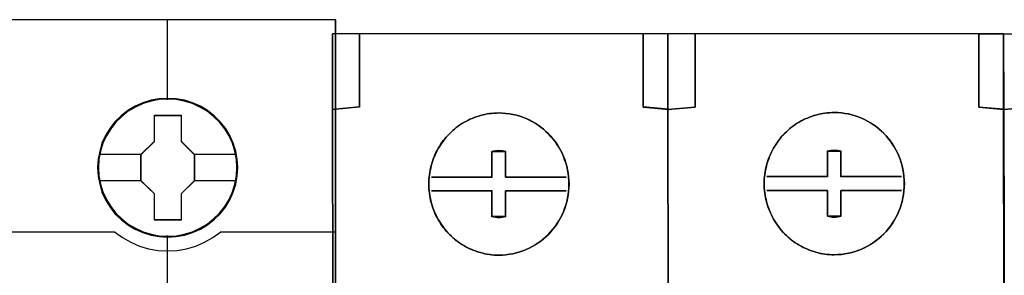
# Model space of a CAD drawing. Header units: millimetres. Extents: x 203 to 3426, y 719 to 2381.
# Tile 164 of 185: x 3374.9 to 3380.36, y 2294.64 to 2296.06. Entities that reach past the tile are written whole.
import ezdxf

# ---------------------------------------------------------------- set-up
doc = ezdxf.new("R2010")
doc.units = ezdxf.units.MM
doc.layers.add('45', color=7, linetype='Continuous')

# ---------------------------------------------------------------- blocks, each defined once
blk = doc.blocks.new('S304 TX3')
at = {"layer": '45', "color": 7}
for points in [[(35.981761, 41.02555), (17.978145, 41.02555), (-0.014334, 41.02555), (-0.014334, -41.02555), (17.978145, -41.02555), (35.981761, -41.02555), (53.990945, -41.02555), (71.983424, -41.02555), (71.983424, 41.02555), (53.990945, 41.02555), (35.981761, 41.02555)], [(66.730284, 33.103003), (66.707921, 33.55033), (66.635241, 33.992135), (66.48429, 34.422895), (66.305385, 34.831564), (66.070573, 35.223666), (65.791035, 35.560542), (65.46677, 35.880851), (65.10337, 36.156979), (64.734379, 36.394449), (64.30389, 36.576693), (63.878991, 36.709235), (63.426139, 36.786551), (62.973286, 36.814164), (62.526024, 36.786551), (62.084354, 36.709235), (61.637092, 36.576693), (61.228966, 36.394449), (60.843202, 36.156979), (60.485393, 35.880851), (60.149947, 35.560542), (59.892771, 35.223666), (59.646778, 34.831564), (59.451101, 34.422895), (59.333694, 33.992135), (59.244242, 33.55033), (59.210697, 33.103003), (59.244242, 32.655675), (59.333694, 32.219393), (59.451101, 31.794156), (59.646778, 31.379964), (59.892771, 30.993385), (60.149947, 30.634418), (60.485393, 30.319632), (60.843202, 30.043504), (61.228966, 29.817079), (61.637092, 29.634835), (62.084354, 29.496771), (62.526024, 29.40841), (62.973286, 29.386319), (63.426139, 29.40841), (63.878991, 29.496771), (64.30389, 29.634835), (64.734379, 29.817079), (65.10337, 30.043504), (65.46677, 30.319632), (65.791035, 30.634418), (66.070573, 30.993385), (66.305385, 31.379964), (66.48429, 31.794156), (66.635241, 32.219393), (66.707921, 32.655675), (66.730284, 33.103003)], [(66.730284, 33.103003), (66.707921, 33.55033), (66.635241, 33.992135), (66.48429, 34.422895), (66.305385, 34.831564), (66.070573, 35.223666), (65.791035, 35.560542), (65.46677, 35.880851), (65.10337, 36.156979), (64.734379, 36.394449), (64.30389, 36.576693), (63.878991, 36.709235), (63.426139, 36.786551), (62.973286, 36.814164), (62.526024, 36.786551), (62.084354, 36.709235), (61.637092, 36.576693), (61.228966, 36.394449), (60.843202, 36.156979), (60.485393, 35.880851), (60.149947, 35.560542), (59.892771, 35.223666), (59.646778, 34.831564), (59.451101, 34.422895), (59.333694, 33.992135), (59.244242, 33.55033), (59.210697, 33.103003), (59.244242, 32.655675), (59.333694, 32.219393), (59.451101, 31.794156), (59.646778, 31.379964), (59.892771, 30.993385), (60.149947, 30.634418), (60.485393, 30.319632), (60.843202, 30.043504), (61.228966, 29.817079), (61.637092, 29.634835), (62.084354, 29.496771), (62.526024, 29.40841), (62.973286, 29.386319), (63.426139, 29.40841), (63.878991, 29.496771), (64.30389, 29.634835), (64.734379, 29.817079), (65.10337, 30.043504), (65.46677, 30.319632), (65.791035, 30.634418), (66.070573, 30.993385), (66.305385, 31.379964), (66.48429, 31.794156), (66.635241, 32.219393), (66.707921, 32.655675), (66.730284, 33.103003)], [(66.714159, 33.102093), (66.691887, 33.547582), (66.619501, 33.987571), (66.469162, 34.41656), (66.290982, 34.82355), (66.05712, 35.21404), (65.778714, 35.549532), (65.455763, 35.868524), (65.093835, 36.143517), (64.726338, 36.380011), (64.297593, 36.561506), (63.874415, 36.693503), (63.423397, 36.770501), (62.972379, 36.798), (62.526929, 36.770501), (62.087047, 36.693503), (61.641597, 36.561506), (61.235124, 36.380011), (60.850923, 36.143517), (60.494563, 35.868524), (60.160476, 35.549532), (59.904342, 35.21404), (59.659344, 34.82355), (59.46446, 34.41656), (59.347529, 33.987571), (59.258439, 33.547582), (59.225031, 33.102093), (59.258439, 32.656605), (59.347529, 32.222116), (59.46446, 31.798626), (59.659344, 31.386137), (59.904342, 31.001146), (60.160476, 30.643655), (60.494563, 30.330163), (60.850923, 30.05517), (61.235124, 29.829676), (61.641597, 29.64818), (62.087047, 29.510684), (62.526929, 29.422686), (62.972379, 29.400687), (63.423397, 29.422686), (63.874415, 29.510684), (64.297593, 29.64818), (64.726338, 29.829676), (65.093835, 30.05517), (65.455763, 30.330163), (65.778714, 30.643655), (66.05712, 31.001146), (66.290982, 31.386137), (66.469162, 31.798626), (66.619501, 32.222116), (66.691887, 32.656605), (66.714159, 33.102093)], [(62.268354, 35.918009), (63.698736, 35.918009), (63.698736, 34.513202), (64.408296, 33.810798), (64.408296, 32.40046), (63.698736, 31.692526), (63.698736, 30.293249), (62.268354, 30.293249), (62.268354, 31.692526), (61.536269, 32.40046), (61.536269, 33.810798), (62.268354, 34.513202), (62.268354, 35.918009)], [(62.268354, 35.918009), (63.698736, 35.918009), (63.698736, 35.918009), (63.698736, 34.513202), (63.698736, 34.513202), (64.408296, 33.810798), (64.408296, 33.810798), (64.408296, 32.40046), (64.408296, 32.40046), (63.698736, 31.692526), (63.698736, 31.692526), (63.698736, 30.293249), (63.698736, 30.293249), (62.268354, 30.293249), (62.268354, 30.293249), (62.268354, 31.692526), (62.268354, 31.692526), (61.536269, 32.40046), (61.536269, 32.40046), (61.536269, 33.810798), (61.536269, 33.810798), (62.268354, 34.513202), (62.268354, 34.513202), (62.268354, 35.918009), (62.268354, 35.918009)], [(62.276259, 35.901846), (63.690579, 35.901846), (63.690579, 34.504664), (64.392171, 33.806073), (64.392171, 32.40339), (63.690579, 31.699298), (63.690579, 30.307616), (62.276259, 30.307616), (62.276259, 31.699298), (61.552394, 32.40339), (61.552394, 33.806073), (62.276259, 34.504664), (62.276259, 35.901846)]]:
    blk.add_lwpolyline(points, close=True, dxfattribs=at)
at = {"layer": '45', "color": 139}
for points in [[(35.981761, 41.02555), (17.978145, 41.02555), (-0.014334, 41.02555), (-0.014334, -41.02555), (17.978145, -41.02555), (35.981761, -41.02555), (53.990945, -41.02555), (71.983424, -41.02555), (71.983424, 41.02555), (53.990945, 41.02555), (35.981761, 41.02555)], [(66.685493, 33.10756), (66.663129, 33.543872), (66.579267, 33.985707), (66.450678, 34.40545), (66.26618, 34.814147), (66.031365, 35.189707), (65.757414, 35.532129), (65.438736, 35.846936), (65.086514, 36.123083), (64.700746, 36.349523), (64.298206, 36.53178), (63.862121, 36.66433), (63.426036, 36.747174), (62.978769, 36.769266), (62.525911, 36.747174), (62.089826, 36.66433), (61.653741, 36.53178), (61.251201, 36.349523), (60.865433, 36.123083), (60.513211, 35.846936), (60.194533, 35.532129), (59.920582, 35.189707), (59.691358, 34.814147), (59.506861, 34.40545), (59.372681, 33.985707), (59.288818, 33.543872), (59.260864, 33.10756), (59.288818, 32.665726), (59.372681, 32.223891), (59.506861, 31.804148), (59.691358, 31.39545), (59.920582, 31.019891), (60.194533, 30.671946), (60.513211, 30.357139), (60.865433, 30.080992), (61.251201, 29.854552), (61.653741, 29.672295), (62.089826, 29.539744), (62.525911, 29.4569), (62.978769, 29.434809), (63.426036, 29.4569), (63.862121, 29.539744), (64.298206, 29.672295), (64.700746, 29.854552), (65.086514, 30.080992), (65.438736, 30.357139), (65.757414, 30.671946), (66.031365, 31.019891), (66.26618, 31.39545), (66.450678, 31.804148), (66.579267, 32.223891), (66.663129, 32.665726), (66.685493, 33.10756)]]:
    blk.add_lwpolyline(points, close=True, dxfattribs=at)
at = {"layer": '45', "color": 59}
blk.add_lwpolyline([(35.981762, 41.011183), (17.985314, 41.011183), (0, 41.011183), (0, -41.011183), (17.985314, -41.011183), (35.981762, -41.011183), (53.983776, -41.011183), (71.969091, -41.011183), (71.969091, 41.011183), (53.983776, 41.011183), (35.981762, 41.011183)], close=True, dxfattribs=at)
at = {"layer": '45', "color": 139}
for points in [[(62.955262, 41.02555), (62.955262, 36.742328)], [(47.794256, 29.66648), (60.162068, 29.66648)], [(60.128026, 29.66648), (60.547946, 29.359381), (60.99586, 29.109152), (61.46617, 28.898732), (61.953277, 28.756557), (62.46278, 28.671252), (62.972282, 28.642817), (63.487384, 28.671252), (63.985689, 28.756557), (64.483993, 28.898732), (64.954304, 29.109152), (65.402218, 29.359381), (65.816539, 29.66648)], [(65.784289, 29.66648), (71.983424, 29.66648)], [(62.955262, 29.461747), (62.955262, 22.215289)]]:
    blk.add_lwpolyline(points, dxfattribs=at)
at = {"layer": '45', "color": 7}
for points in [[(59.282364, 33.822193), (61.57031, 33.822193)], [(64.376046, 33.822193), (66.656826, 33.822193)], [(59.282364, 32.421391), (61.57031, 32.421391)], [(64.376046, 32.421391), (66.656826, 32.421391)]]:
    blk.add_lwpolyline(points, dxfattribs=at)
blk = doc.blocks.new('ON300 T1+T2 - 4P')
at = {"layer": '45', "color": 7}
for points in [[(17.97835, 22.914696), (17.972916, 37.108786), (16.636172, 37.224364), (16.636172, 40.11932), (16.636172, 41.137508), (-0.024218, 41.143012), (-0.024218, 41.143012), (-0.024218, 37.11429), (-0.018784, 22.925703)], [(35.970167, 22.909305), (35.964733, 37.101998), (34.627994, 37.217565), (34.627994, 40.112236), (34.627994, 41.130324), (17.962225, 41.135827), (17.962225, 41.135827), (17.962225, 37.107501), (17.967659, 22.920311)], [(52.630571, 41.124935), (35.954042, 41.130438), (35.96491, 37.085875), (35.99208, 22.921649)]]:
    blk.add_lwpolyline(points, dxfattribs=at)
at = {"layer": '45', "color": 59}
for points in [[(-0.008093, 22.92681), (-0.024218, 41.143012), (-0.008093, 22.92681)], [(17.97835, 22.921421), (17.962225, 41.135827), (17.97835, 22.921421)], [(17.97835, 22.916033), (17.962225, 41.135827), (17.97835, 22.916033)], [(35.954042, 41.130438), (71.959178, 41.108883), (35.954042, 41.130438)], [(35.970167, 22.910644), (35.954042, 41.130438), (35.970167, 22.910644)]]:
    blk.add_lwpolyline(points, close=True, dxfattribs=at)
at = {"layer": '45', "color": 7}
for points in [[(1.421649, 40.108348), (1.421649, 41.125049), (1.421649, 40.108348)], [(16.627441, 40.115732), (16.627441, 37.215352), (17.972975, 37.099558), (17.972975, 41.135827), (16.627441, 41.135827), (16.627441, 40.115732)], [(16.627441, 41.130438), (16.627441, 40.102959), (16.627441, 41.130438)], [(16.631024, 40.114409), (16.631024, 37.220484), (17.969392, 37.104947), (17.969392, 41.132234), (16.631024, 41.132234), (16.631024, 40.114409)], [(19.411675, 40.102959), (19.411675, 41.11966), (19.411675, 40.102959)], [(34.619258, 40.110343), (34.619258, 37.209964), (35.964792, 37.094169), (35.964792, 41.130438), (34.619258, 41.130438), (34.619258, 40.110343)], [(34.619258, 41.130438), (34.619258, 40.102959), (34.619258, 41.130438)], [(34.622841, 40.10902), (34.622841, 37.215095), (35.961209, 37.099558), (35.961209, 41.126845), (34.622841, 41.126845), (34.622841, 40.10902)], [(1.421649, 37.216317), (1.421649, 40.119125), (1.421649, 37.216317)], [(16.627441, 37.291761), (16.627441, 40.196366), (16.627441, 37.291761)], [(19.411675, 37.209132), (19.411675, 40.113737), (19.411675, 37.209132)], [(34.619258, 37.209132), (34.619258, 40.113737), (34.619258, 37.209132)], [(1.430608, 37.225298), (-0.029593, 37.08878), (1.430608, 37.225298)], [(16.654315, 37.219909), (18.015975, 37.094169), (16.654315, 37.219909)], [(19.422425, 37.219909), (17.962225, 37.083391), (19.422425, 37.219909)], [(34.619258, 37.219909), (35.980917, 37.094169), (34.619258, 37.219909)], [(37.424993, 37.214521), (35.964792, 37.078002), (37.424993, 37.214521)], [(5.64147, 34.99604), (5.706732, 35.106209), (5.777433, 35.210869), (5.848133, 35.31553), (5.918834, 35.420191), (6.000411, 35.513834), (6.07655, 35.612987), (6.163566, 35.701122), (6.245143, 35.789257), (6.332159, 35.877393), (6.424614, 35.96002), (6.517068, 36.042646), (6.614961, 36.119765), (6.712854, 36.191375), (6.810747, 36.262985), (6.914078, 36.329086), (7.01741, 36.389679), (7.12618, 36.450272), (7.234949, 36.505357), (7.343719, 36.560441), (7.457928, 36.610017), (7.566698, 36.654085), (7.686345, 36.698153), (7.800553, 36.736712), (7.9202, 36.769763), (8.034408, 36.797305), (8.154055, 36.824847), (8.279141, 36.846881), (8.398787, 36.868915), (8.523873, 36.879932), (8.648958, 36.890949), (8.774044, 36.896457), (8.899129, 36.901966), (9.089476, 36.896457), (9.279824, 36.879932), (9.470171, 36.857898), (9.65508, 36.824847), (9.839989, 36.78078), (10.01402, 36.731203), (10.188052, 36.67061), (10.362084, 36.604509), (10.525239, 36.527391), (10.688394, 36.439255), (10.84611, 36.35112), (10.998388, 36.251968), (11.145227, 36.147307), (11.286628, 36.031629), (11.422591, 35.910443), (11.553115, 35.783749), (11.6782, 35.651546), (11.797847, 35.513834), (11.912055, 35.370615), (12.015387, 35.221886), (12.11328, 35.067649), (12.200296, 34.907904), (12.287311, 34.742651), (12.36345, 34.577397), (12.428712, 34.401126), (12.488536, 34.224856), (12.537482, 34.048585), (12.58099, 33.861297), (12.613621, 33.67401), (12.635375, 33.481214), (12.651691, 33.288418), (12.657129, 33.095622), (12.651691, 32.897317), (12.635375, 32.704521), (12.613621, 32.517234), (12.58099, 32.329946), (12.537482, 32.142659), (12.488536, 31.96088), (12.428712, 31.784609), (12.36345, 31.613847), (12.287311, 31.443085), (12.200296, 31.277831), (12.11328, 31.123594), (12.015387, 30.963849), (11.912055, 30.815121), (11.797847, 30.671901), (11.6782, 30.534189), (11.553115, 30.401987), (11.422591, 30.275292), (11.286628, 30.159614), (11.145227, 30.043937), (10.998388, 29.939276), (10.84611, 29.840124), (10.688394, 29.74648), (10.525239, 29.663853), (10.362084, 29.586735), (10.188052, 29.520633), (10.01402, 29.46004), (9.839989, 29.410464), (9.65508, 29.366397), (9.470171, 29.333346), (9.279824, 29.305804), (9.089476, 29.294787), (8.899129, 29.289278), (8.774044, 29.289278), (8.648958, 29.294787), (8.523873, 29.305804), (8.398787, 29.322329), (8.279141, 29.338854), (8.154055, 29.360888), (8.034408, 29.38843), (7.9202, 29.421481), (7.800553, 29.454532), (7.686345, 29.493091), (7.566698, 29.537159), (7.457928, 29.581226), (7.343719, 29.630803), (7.234949, 29.680379), (7.12618, 29.740972), (7.01741, 29.796056), (6.914078, 29.862158), (6.810747, 29.928259), (6.712854, 29.999869), (6.614961, 30.071479), (6.517068, 30.148597), (6.424614, 30.225716), (6.332159, 30.313851), (6.245143, 30.396478), (6.163566, 30.484613), (6.07655, 30.578257), (6.000411, 30.671901), (5.918834, 30.771053), (5.848133, 30.870205), (5.777433, 30.974866), (5.706732, 31.085035), (5.64147, 31.189696), (5.581647, 31.305373), (5.527262, 31.415543), (5.472877, 31.53122), (5.423931, 31.646898), (5.380423, 31.762575), (5.336915, 31.878253), (5.298845, 31.999439), (5.266214, 32.115117), (5.239022, 32.236303), (5.211829, 32.357489), (5.190075, 32.478675), (5.17376, 32.605369), (5.157444, 32.726555), (5.146567, 32.847741), (5.141129, 32.968927), (5.141129, 33.095622), (5.141129, 33.216808), (5.146567, 33.343502), (5.157444, 33.464689), (5.17376, 33.585875), (5.190075, 33.707061), (5.211829, 33.828247), (5.239022, 33.949433), (5.266214, 34.070619), (5.298845, 34.191805), (5.336915, 34.307482), (5.380423, 34.428668), (5.423931, 34.544346), (5.472877, 34.660024), (5.527262, 34.775701), (5.581647, 34.88587), (5.64147, 34.99604)], [(8.899129, 29.289278), (9.089476, 29.294787), (9.279824, 29.305804), (9.470171, 29.333346), (9.65508, 29.366397), (9.839989, 29.410464), (10.01402, 29.46004), (10.188052, 29.520633), (10.362084, 29.586735), (10.525239, 29.663853), (10.688394, 29.74648), (10.84611, 29.840124), (10.998388, 29.939276), (11.145227, 30.043937), (11.286628, 30.159614), (11.422591, 30.275292), (11.553115, 30.401987), (11.6782, 30.534189), (11.797847, 30.671901), (11.912055, 30.815121), (12.015387, 30.963849), (12.11328, 31.123594), (12.200296, 31.277831), (12.287311, 31.443085), (12.36345, 31.613847), (12.428712, 31.784609), (12.488536, 31.96088), (12.537482, 32.142659), (12.58099, 32.329946), (12.613621, 32.517234), (12.635375, 32.704521), (12.651691, 32.897317), (12.657129, 33.095622), (12.651691, 33.288418), (12.635375, 33.481214), (12.613621, 33.67401), (12.58099, 33.861297), (12.537482, 34.048585), (12.488536, 34.224856), (12.428712, 34.401126), (12.36345, 34.577397), (12.287311, 34.742651), (12.200296, 34.907904), (12.11328, 35.067649), (12.015387, 35.221886), (11.912055, 35.370615), (11.797847, 35.513834), (11.6782, 35.651546), (11.553115, 35.783749), (11.422591, 35.910443), (11.286628, 36.031629), (11.145227, 36.147307), (10.998388, 36.251968), (10.84611, 36.35112), (10.688394, 36.439255), (10.525239, 36.527391), (10.362084, 36.604509), (10.188052, 36.67061), (10.01402, 36.731203), (9.839989, 36.78078), (9.65508, 36.824847), (9.470171, 36.857898), (9.279824, 36.879932), (9.089476, 36.896457), (8.899129, 36.901966), (8.774044, 36.896457), (8.648958, 36.890949), (8.523873, 36.879932), (8.398787, 36.868915), (8.279141, 36.846881), (8.154055, 36.824847), (8.034408, 36.797305), (7.9202, 36.769763), (7.800553, 36.736712), (7.686345, 36.698153), (7.566698, 36.654085), (7.457928, 36.610017), (7.343719, 36.560441), (7.234949, 36.505357), (7.12618, 36.450272), (7.01741, 36.389679), (6.914078, 36.329086), (6.810747, 36.262985), (6.712854, 36.191375), (6.614961, 36.119765), (6.517068, 36.042646), (6.424614, 35.96002), (6.332159, 35.877393), (6.245143, 35.789257), (6.163566, 35.701122), (6.07655, 35.612987), (6.000411, 35.513834), (5.918834, 35.420191), (5.848133, 35.31553), (5.777433, 35.210869), (5.706732, 35.106209), (5.64147, 34.99604), (5.581647, 34.88587), (5.527262, 34.775701), (5.472877, 34.660024), (5.423931, 34.544346), (5.380423, 34.428668), (5.336915, 34.307482), (5.298845, 34.191805), (5.266214, 34.070619), (5.239022, 33.949433), (5.211829, 33.828247), (5.190075, 33.707061), (5.17376, 33.585875), (5.157444, 33.464689), (5.146567, 33.343502), (5.141129, 33.216808), (5.141129, 33.095622), (5.141129, 32.968927), (5.146567, 32.847741), (5.157444, 32.726555), (5.17376, 32.605369), (5.190075, 32.478675), (5.211829, 32.357489), (5.239022, 32.236303), (5.266214, 32.115117), (5.298845, 31.999439), (5.336915, 31.878253), (5.380423, 31.762575), (5.423931, 31.646898), (5.472877, 31.53122), (5.527262, 31.415543), (5.581647, 31.305373), (5.64147, 31.189696), (5.706732, 31.085035), (5.777433, 30.974866), (5.848133, 30.870205), (5.918834, 30.771053), (6.000411, 30.671901), (6.07655, 30.578257), (6.163566, 30.484613), (6.245143, 30.396478), (6.332159, 30.313851), (6.424614, 30.225716), (6.517068, 30.148597), (6.614961, 30.071479), (6.712854, 29.999869), (6.810747, 29.928259), (6.914078, 29.862158), (7.01741, 29.796056), (7.12618, 29.740972), (7.234949, 29.680379), (7.343719, 29.630803), (7.457928, 29.581226), (7.566698, 29.537159), (7.686345, 29.493091), (7.800553, 29.454532), (7.9202, 29.421481), (8.034408, 29.38843), (8.154055, 29.360888), (8.279141, 29.338854), (8.398787, 29.322329), (8.523873, 29.305804), (8.648958, 29.294787), (8.774044, 29.289278), (8.899129, 29.289278)], [(8.898233, 29.294667), (9.088354, 29.300168), (9.278474, 29.311169), (9.468595, 29.338672), (9.653283, 29.371676), (9.837971, 29.415682), (10.011796, 29.465188), (10.18562, 29.525695), (10.359445, 29.591703), (10.522405, 29.668712), (10.685365, 29.751222), (10.842894, 29.844733), (10.99499, 29.943745), (11.141655, 30.048257), (11.282887, 30.163771), (11.418687, 30.279285), (11.549056, 30.4058), (11.673992, 30.537816), (11.793496, 30.675332), (11.907568, 30.818349), (12.010777, 30.966867), (12.108553, 31.126386), (12.195465, 31.280405), (12.282377, 31.445424), (12.358425, 31.615945), (12.42361, 31.786465), (12.483362, 31.962486), (12.53225, 32.144008), (12.575706, 32.33103), (12.608298, 32.518053), (12.630026, 32.705075), (12.646322, 32.897598), (12.651754, 33.095622), (12.646322, 33.288145), (12.630026, 33.480668), (12.608298, 33.673191), (12.575706, 33.860213), (12.53225, 34.047236), (12.483362, 34.223257), (12.42361, 34.399278), (12.358425, 34.575299), (12.282377, 34.740319), (12.195465, 34.905338), (12.108553, 35.064858), (12.010777, 35.218876), (11.907568, 35.367394), (11.793496, 35.510411), (11.673992, 35.647927), (11.549056, 35.779943), (11.418687, 35.906458), (11.282887, 36.027473), (11.141655, 36.142987), (10.99499, 36.247499), (10.842894, 36.346511), (10.685365, 36.434521), (10.522405, 36.522532), (10.359445, 36.599541), (10.18562, 36.665549), (10.011796, 36.726056), (9.837971, 36.775562), (9.653283, 36.819568), (9.468595, 36.852571), (9.278474, 36.874574), (9.088354, 36.891076), (8.898233, 36.896577), (8.773297, 36.891076), (8.648361, 36.885575), (8.523424, 36.874574), (8.398488, 36.863573), (8.278984, 36.84157), (8.154047, 36.819568), (8.034543, 36.792064), (7.920471, 36.764561), (7.800967, 36.731557), (7.686894, 36.693052), (7.56739, 36.649047), (7.45875, 36.605042), (7.344677, 36.555536), (7.236037, 36.500529), (7.127397, 36.445523), (7.018757, 36.385016), (6.915548, 36.324508), (6.81234, 36.2585), (6.714564, 36.186992), (6.616788, 36.115483), (6.519011, 36.038474), (6.426667, 35.955964), (6.334323, 35.873454), (6.247411, 35.785444), (6.165931, 35.697433), (6.079018, 35.609423), (6.00297, 35.510411), (5.92149, 35.4169), (5.850874, 35.312387), (5.780258, 35.207875), (5.709642, 35.103362), (5.644457, 34.993349), (5.584705, 34.883336), (5.530385, 34.773323), (5.476065, 34.657809), (5.427177, 34.542295), (5.383721, 34.426781), (5.340265, 34.305767), (5.302241, 34.190253), (5.269648, 34.069238), (5.242488, 33.948224), (5.215328, 33.827209), (5.1936, 33.706195), (5.177304, 33.585181), (5.161008, 33.464166), (5.150144, 33.343152), (5.144712, 33.216636), (5.144712, 33.095622), (5.144712, 32.969107), (5.150144, 32.848092), (5.161008, 32.727078), (5.177304, 32.606063), (5.1936, 32.479548), (5.215328, 32.358534), (5.242488, 32.237519), (5.269648, 32.116505), (5.302241, 32.000991), (5.340265, 31.879976), (5.383721, 31.764463), (5.427177, 31.648949), (5.476065, 31.533435), (5.530385, 31.417921), (5.584705, 31.307908), (5.644457, 31.192394), (5.709642, 31.087882), (5.780258, 30.977869), (5.850874, 30.873356), (5.92149, 30.774344), (6.00297, 30.675332), (6.079018, 30.581821), (6.165931, 30.48831), (6.247411, 30.400299), (6.334323, 30.31779), (6.426667, 30.229779), (6.519011, 30.15277), (6.616788, 30.075761), (6.714564, 30.004252), (6.81234, 29.932743), (6.915548, 29.866736), (7.018757, 29.800728), (7.127397, 29.745721), (7.236037, 29.685214), (7.344677, 29.635708), (7.45875, 29.586202), (7.56739, 29.542197), (7.686894, 29.498191), (7.800967, 29.459687), (7.920471, 29.426683), (8.034543, 29.393679), (8.154047, 29.366176), (8.278984, 29.344173), (8.398488, 29.327671), (8.523424, 29.311169), (8.648361, 29.300168), (8.773297, 29.294667), (8.898233, 29.294667)], [(23.617163, 35.018045), (23.682425, 35.128188), (23.753125, 35.232824), (23.823826, 35.33746), (23.894526, 35.442096), (23.976104, 35.535718), (24.052243, 35.634846), (24.139259, 35.722961), (24.220836, 35.811075), (24.307852, 35.89919), (24.400306, 35.981797), (24.492761, 36.064405), (24.590654, 36.141505), (24.688547, 36.213098), (24.78644, 36.284691), (24.889771, 36.350777), (24.993102, 36.411356), (25.101872, 36.471934), (25.210642, 36.527006), (25.319412, 36.582077), (25.43362, 36.631642), (25.54239, 36.675699), (25.662037, 36.719756), (25.776246, 36.758306), (25.895893, 36.791349), (26.010101, 36.818885), (26.129748, 36.846421), (26.254833, 36.86845), (26.37448, 36.890478), (26.499565, 36.901493), (26.624651, 36.912507), (26.749736, 36.918014), (26.874822, 36.923521), (27.065169, 36.918014), (27.255516, 36.901493), (27.445864, 36.879464), (27.630772, 36.846421), (27.815681, 36.802364), (27.989713, 36.752799), (28.163745, 36.692221), (28.337777, 36.626135), (28.500932, 36.549034), (28.664087, 36.46092), (28.821803, 36.372805), (28.974081, 36.273677), (29.12092, 36.169041), (29.262321, 36.05339), (29.398283, 35.932233), (29.528807, 35.805568), (29.653893, 35.673396), (29.77354, 35.535718), (29.887748, 35.392531), (29.991079, 35.243838), (30.088972, 35.089638), (30.175988, 34.92993), (30.263004, 34.764716), (30.339143, 34.599501), (30.404405, 34.423272), (30.464228, 34.247043), (30.513175, 34.070814), (30.556683, 33.88357), (30.589314, 33.696327), (30.611068, 33.503577), (30.627383, 33.310826), (30.632822, 33.118076), (30.627383, 32.919818), (30.611068, 32.727067), (30.589314, 32.539824), (30.556683, 32.352581), (30.513175, 32.165337), (30.464228, 31.983601), (30.404405, 31.807372), (30.339143, 31.63665), (30.263004, 31.465928), (30.175988, 31.300714), (30.088972, 31.146513), (29.991079, 30.986806), (29.887748, 30.838113), (29.77354, 30.694926), (29.653893, 30.557248), (29.528807, 30.425076), (29.398283, 30.298411), (29.262321, 30.182761), (29.12092, 30.067111), (28.974081, 29.962475), (28.821803, 29.863346), (28.664087, 29.769724), (28.500932, 29.687117), (28.337777, 29.610017), (28.163745, 29.543931), (27.989713, 29.483352), (27.815681, 29.433787), (27.630772, 29.38973), (27.445864, 29.356687), (27.255516, 29.329151), (27.065169, 29.318137), (26.874822, 29.31263), (26.749736, 29.31263), (26.624651, 29.318137), (26.499565, 29.329151), (26.37448, 29.345673), (26.254833, 29.362194), (26.129748, 29.384223), (26.010101, 29.411759), (25.895893, 29.444802), (25.776246, 29.477845), (25.662037, 29.516395), (25.54239, 29.560452), (25.43362, 29.604509), (25.319412, 29.654074), (25.210642, 29.703638), (25.101872, 29.764217), (24.993102, 29.819288), (24.889771, 29.885374), (24.78644, 29.95146), (24.688547, 30.023053), (24.590654, 30.094646), (24.492761, 30.171747), (24.400306, 30.248847), (24.307852, 30.336961), (24.220836, 30.419569), (24.139259, 30.507683), (24.052243, 30.601305), (23.976104, 30.694926), (23.894526, 30.794055), (23.823826, 30.893184), (23.753125, 30.99782), (23.682425, 31.107963), (23.617163, 31.212599), (23.55734, 31.32825), (23.502955, 31.438393), (23.44857, 31.554043), (23.399623, 31.669693), (23.356115, 31.785344), (23.312607, 31.900994), (23.274538, 32.022151), (23.241907, 32.137802), (23.214714, 32.258959), (23.187522, 32.380117), (23.165768, 32.501274), (23.149452, 32.627939), (23.133137, 32.749096), (23.12226, 32.870254), (23.116822, 32.991411), (23.116822, 33.118076), (23.116822, 33.239233), (23.12226, 33.365898), (23.133137, 33.487055), (23.149452, 33.608213), (23.165768, 33.72937), (23.187522, 33.850527), (23.214714, 33.971685), (23.241907, 34.092842), (23.274538, 34.214), (23.312607, 34.32965), (23.356115, 34.450808), (23.399623, 34.566458), (23.44857, 34.682108), (23.502955, 34.797758), (23.55734, 34.907902), (23.617163, 35.018045)], [(26.874822, 29.31263), (27.065169, 29.318137), (27.255516, 29.329151), (27.445864, 29.356687), (27.630772, 29.38973), (27.815681, 29.433787), (27.989713, 29.483352), (28.163745, 29.543931), (28.337777, 29.610017), (28.500932, 29.687117), (28.664087, 29.769724), (28.821803, 29.863346), (28.974081, 29.962475), (29.12092, 30.067111), (29.262321, 30.182761), (29.398283, 30.298411), (29.528807, 30.425076), (29.653893, 30.557248), (29.77354, 30.694926), (29.887748, 30.838113), (29.991079, 30.986806), (30.088972, 31.146513), (30.175988, 31.300714), (30.263004, 31.465928), (30.339143, 31.63665), (30.404405, 31.807372), (30.464228, 31.983601), (30.513175, 32.165337), (30.556683, 32.352581), (30.589314, 32.539824), (30.611068, 32.727067), (30.627383, 32.919818), (30.632822, 33.118076), (30.627383, 33.310826), (30.611068, 33.503577), (30.589314, 33.696327), (30.556683, 33.88357), (30.513175, 34.070814), (30.464228, 34.247043), (30.404405, 34.423272), (30.339143, 34.599501), (30.263004, 34.764716), (30.175988, 34.92993), (30.088972, 35.089638), (29.991079, 35.243838), (29.887748, 35.392531), (29.77354, 35.535718), (29.653893, 35.673396), (29.528807, 35.805568), (29.398283, 35.932233), (29.262321, 36.05339), (29.12092, 36.169041), (28.974081, 36.273677), (28.821803, 36.372805), (28.664087, 36.46092), (28.500932, 36.549034), (28.337777, 36.626135), (28.163745, 36.692221), (27.989713, 36.752799), (27.815681, 36.802364), (27.630772, 36.846421), (27.445864, 36.879464), (27.255516, 36.901493), (27.065169, 36.918014), (26.874822, 36.923521), (26.749736, 36.918014), (26.624651, 36.912507), (26.499565, 36.901493), (26.37448, 36.890478), (26.254833, 36.86845), (26.129748, 36.846421), (26.010101, 36.818885), (25.895893, 36.791349), (25.776246, 36.758306), (25.662037, 36.719756), (25.54239, 36.675699), (25.43362, 36.631642), (25.319412, 36.582077), (25.210642, 36.527006), (25.101872, 36.471934), (24.993102, 36.411356), (24.889771, 36.350777), (24.78644, 36.284691), (24.688547, 36.213098), (24.590654, 36.141505), (24.492761, 36.064405), (24.400306, 35.981797), (24.307852, 35.89919), (24.220836, 35.811075), (24.139259, 35.722961), (24.052243, 35.634846), (23.976104, 35.535718), (23.894526, 35.442096), (23.823826, 35.33746), (23.753125, 35.232824), (23.682425, 35.128188), (23.617163, 35.018045), (23.55734, 34.907902), (23.502955, 34.797758), (23.44857, 34.682108), (23.399623, 34.566458), (23.356115, 34.450808), (23.312607, 34.32965), (23.274538, 34.214), (23.241907, 34.092842), (23.214714, 33.971685), (23.187522, 33.850527), (23.165768, 33.72937), (23.149452, 33.608213), (23.133137, 33.487055), (23.12226, 33.365898), (23.116822, 33.239233), (23.116822, 33.118076), (23.116822, 32.991411), (23.12226, 32.870254), (23.133137, 32.749096), (23.149452, 32.627939), (23.165768, 32.501274), (23.187522, 32.380117), (23.214714, 32.258959), (23.241907, 32.137802), (23.274538, 32.022151), (23.312607, 31.900994), (23.356115, 31.785344), (23.399623, 31.669693), (23.44857, 31.554043), (23.502955, 31.438393), (23.55734, 31.32825), (23.617163, 31.212599), (23.682425, 31.107963), (23.753125, 30.99782), (23.823826, 30.893184), (23.894526, 30.794055), (23.976104, 30.694926), (24.052243, 30.601305), (24.139259, 30.507683), (24.220836, 30.419569), (24.307852, 30.336961), (24.400306, 30.248847), (24.492761, 30.171747), (24.590654, 30.094646), (24.688547, 30.023053), (24.78644, 29.95146), (24.889771, 29.885374), (24.993102, 29.819288), (25.101872, 29.764217), (25.210642, 29.703638), (25.319412, 29.654074), (25.43362, 29.604509), (25.54239, 29.560452), (25.662037, 29.516395), (25.776246, 29.477845), (25.895893, 29.444802), (26.010101, 29.411759), (26.129748, 29.384223), (26.254833, 29.362194), (26.37448, 29.345673), (26.499565, 29.329151), (26.624651, 29.318137), (26.749736, 29.31263), (26.874822, 29.31263)], [(26.873926, 29.316223), (27.064046, 29.321725), (27.254167, 29.332728), (27.444287, 29.360238), (27.628976, 29.39325), (27.813664, 29.437266), (27.987488, 29.486783), (28.161313, 29.547305), (28.335137, 29.613328), (28.498098, 29.690356), (28.661058, 29.772885), (28.818586, 29.866418), (28.970683, 29.965454), (29.117347, 30.069991), (29.25858, 30.185532), (29.39438, 30.301073), (29.524748, 30.427618), (29.649684, 30.559665), (29.769189, 30.697214), (29.883261, 30.840265), (29.986469, 30.988818), (30.084246, 31.148375), (30.171158, 31.302429), (30.25807, 31.467488), (30.334118, 31.638049), (30.399302, 31.80861), (30.459054, 31.984672), (30.507943, 32.166237), (30.551399, 32.353303), (30.583991, 32.54037), (30.605719, 32.727437), (30.622015, 32.920005), (30.627447, 33.118076), (30.622015, 33.310644), (30.605719, 33.503213), (30.583991, 33.695781), (30.551399, 33.882848), (30.507943, 34.069914), (30.459054, 34.245977), (30.399302, 34.42204), (30.334118, 34.598102), (30.25807, 34.763161), (30.171158, 34.92822), (30.084246, 35.087777), (29.986469, 35.241831), (29.883261, 35.390384), (29.769189, 35.533435), (29.649684, 35.670984), (29.524748, 35.803031), (29.39438, 35.929576), (29.25858, 36.050619), (29.117347, 36.16616), (28.970683, 36.270698), (28.818586, 36.369733), (28.661058, 36.457764), (28.498098, 36.545795), (28.335137, 36.622823), (28.161313, 36.688846), (27.987488, 36.749368), (27.813664, 36.798885), (27.628976, 36.842901), (27.444287, 36.875913), (27.254167, 36.897921), (27.064046, 36.914427), (26.873926, 36.919929), (26.74899, 36.914427), (26.624053, 36.908925), (26.499117, 36.897921), (26.374181, 36.886917), (26.254676, 36.864909), (26.12974, 36.842901), (26.010236, 36.815391), (25.896163, 36.787882), (25.776659, 36.75487), (25.662587, 36.716356), (25.543083, 36.67234), (25.434442, 36.628325), (25.32037, 36.578807), (25.21173, 36.523788), (25.10309, 36.468768), (24.994449, 36.408246), (24.891241, 36.347725), (24.788033, 36.281701), (24.690257, 36.210176), (24.59248, 36.138651), (24.494704, 36.061623), (24.40236, 35.979094), (24.310016, 35.896564), (24.223103, 35.808533), (24.141623, 35.720502), (24.054711, 35.63247), (23.978663, 35.533435), (23.897183, 35.439902), (23.826567, 35.335365), (23.75595, 35.230827), (23.685334, 35.12629), (23.62015, 35.016251), (23.560398, 34.906212), (23.506078, 34.796173), (23.451758, 34.680632), (23.40287, 34.565091), (23.359413, 34.449549), (23.315957, 34.328506), (23.277933, 34.212965), (23.245341, 34.091922), (23.218181, 33.970879), (23.191021, 33.849836), (23.169293, 33.728793), (23.152997, 33.60775), (23.136701, 33.486707), (23.125837, 33.365664), (23.120405, 33.239119), (23.120405, 33.118076), (23.120405, 32.991531), (23.125837, 32.870487), (23.136701, 32.749444), (23.152997, 32.628401), (23.169293, 32.501856), (23.191021, 32.380813), (23.218181, 32.25977), (23.245341, 32.138727), (23.277933, 32.023186), (23.315957, 31.902143), (23.359413, 31.786602), (23.40287, 31.671061), (23.451758, 31.55552), (23.506078, 31.439978), (23.560398, 31.329939), (23.62015, 31.214398), (23.685334, 31.109861), (23.75595, 30.999822), (23.826567, 30.895285), (23.897183, 30.796249), (23.978663, 30.697214), (24.054711, 30.603681), (24.141623, 30.510147), (24.223103, 30.422116), (24.310016, 30.339587), (24.40236, 30.251555), (24.494704, 30.174528), (24.59248, 30.097501), (24.690257, 30.025975), (24.788033, 29.95445), (24.891241, 29.888426), (24.994449, 29.822403), (25.10309, 29.767383), (25.21173, 29.706862), (25.32037, 29.657344), (25.434442, 29.607826), (25.543083, 29.563811), (25.662587, 29.519795), (25.776659, 29.481281), (25.896163, 29.44827), (26.010236, 29.415258), (26.12974, 29.387748), (26.254676, 29.36574), (26.374181, 29.349234), (26.499117, 29.332728), (26.624053, 29.321725), (26.74899, 29.316223), (26.873926, 29.316223)], [(9.267314, 34.834433), (9.173667, 34.855219), (9.085528, 34.869076), (8.991881, 34.876004), (8.898233, 34.882933), (8.804586, 34.876004), (8.710938, 34.869076), (8.617291, 34.855219), (8.529152, 34.834433), (9.267314, 34.834433)], [(8.529152, 33.938083), (8.529152, 34.845211), (8.529152, 33.938083)], [(9.256565, 34.845211), (9.256565, 33.938083), (9.256565, 34.845211)], [(27.243007, 34.855989), (27.14936, 34.876774), (27.061221, 34.890631), (26.967573, 34.89756), (26.873926, 34.904488), (26.780278, 34.89756), (26.686631, 34.890631), (26.592983, 34.876774), (26.504845, 34.855989), (27.243007, 34.855989)], [(26.504845, 33.959639), (26.504845, 34.866766), (26.504845, 33.959639)], [(27.232257, 34.866766), (27.232257, 33.959639), (27.232257, 34.866766)], [(8.529152, 33.948861), (8.529152, 33.458473), (8.529152, 33.948861)], [(9.256565, 33.458473), (9.256565, 33.948861), (9.256565, 33.458473)], [(26.504845, 33.970416), (26.504845, 33.481825), (26.504845, 33.970416)], [(27.232257, 33.481825), (27.232257, 33.970416), (27.232257, 33.481825)], [(8.539902, 33.469251), (5.29342, 33.469251), (8.539902, 33.469251)], [(7.828614, 33.469251), (8.323111, 33.469251), (7.828614, 33.469251)], [(12.499463, 33.469251), (9.256565, 33.469251), (12.499463, 33.469251)], [(26.515594, 33.490806), (23.269112, 33.490806), (26.515594, 33.490806)], [(25.804307, 33.490806), (26.298804, 33.490806), (25.804307, 33.490806)], [(30.475156, 33.490806), (27.232257, 33.490806), (30.475156, 33.490806)], [(8.539902, 32.732771), (5.29342, 32.732771), (8.539902, 32.732771)], [(7.828614, 32.732771), (8.323111, 32.732771), (7.828614, 32.732771)], [(8.529152, 32.727382), (8.529152, 32.23879), (8.529152, 32.727382)], [(12.504838, 32.732771), (9.256565, 32.732771), (12.504838, 32.732771)], [(9.256565, 32.23879), (9.256565, 32.732771), (9.256565, 32.23879)], [(9.419605, 32.732771), (9.485897, 32.732771), (9.419605, 32.732771)], [(26.515594, 32.754326), (23.269112, 32.754326), (26.515594, 32.754326)], [(25.804307, 32.754326), (26.298804, 32.754326), (25.804307, 32.754326)], [(26.504845, 32.748937), (26.504845, 32.260346), (26.504845, 32.748937)], [(30.480531, 32.754326), (27.232257, 32.754326), (30.480531, 32.754326)], [(27.232257, 32.260346), (27.232257, 32.754326), (27.232257, 32.260346)], [(27.395298, 32.754326), (27.459798, 32.754326), (27.395298, 32.754326)], [(8.529152, 31.347829), (8.529152, 32.249568), (8.529152, 31.347829)], [(9.256565, 32.249568), (9.256565, 31.347829), (9.256565, 32.249568)], [(26.504845, 31.369385), (26.504845, 32.271124), (26.504845, 31.369385)], [(27.232257, 32.271124), (27.232257, 31.369385), (27.232257, 32.271124)], [(8.529152, 31.356811), (8.617291, 31.336025), (8.710938, 31.322168), (8.804586, 31.308311), (8.898233, 31.308311), (8.991881, 31.308311), (9.085528, 31.322168), (9.173667, 31.336025), (9.267314, 31.356811), (8.529152, 31.356811)], [(26.504845, 31.380163), (26.592983, 31.358607), (26.686631, 31.344237), (26.780278, 31.329866), (26.873926, 31.329866), (26.967573, 31.329866), (27.061221, 31.344237), (27.14936, 31.358607), (27.243007, 31.380163), (26.504845, 31.380163)]]:
    blk.add_lwpolyline(points, close=True, dxfattribs=at)
blk = doc.blocks.new('G$C3556625F')
at = {"xscale": 0.103478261, "yscale": 0.103478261, "zscale": 0.103478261}
blk.add_blockref('S304 TX3', (-71.817, 84.6702), dxfattribs=at)
at = {"linetype": 'Continuous', "xscale": 0.103478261, "yscale": 0.103478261, "zscale": 0.103478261}
blk.add_blockref('ON300 T1+T2 - 4P', (-64.3843, 84.5802), dxfattribs=at)

msp = doc.modelspace()

# ---------------------------------------------------------------- block references
msp.add_blockref('G$C3556625F', (3441.0223, 2207.1429))

doc.saveas('drawing.dxf')
